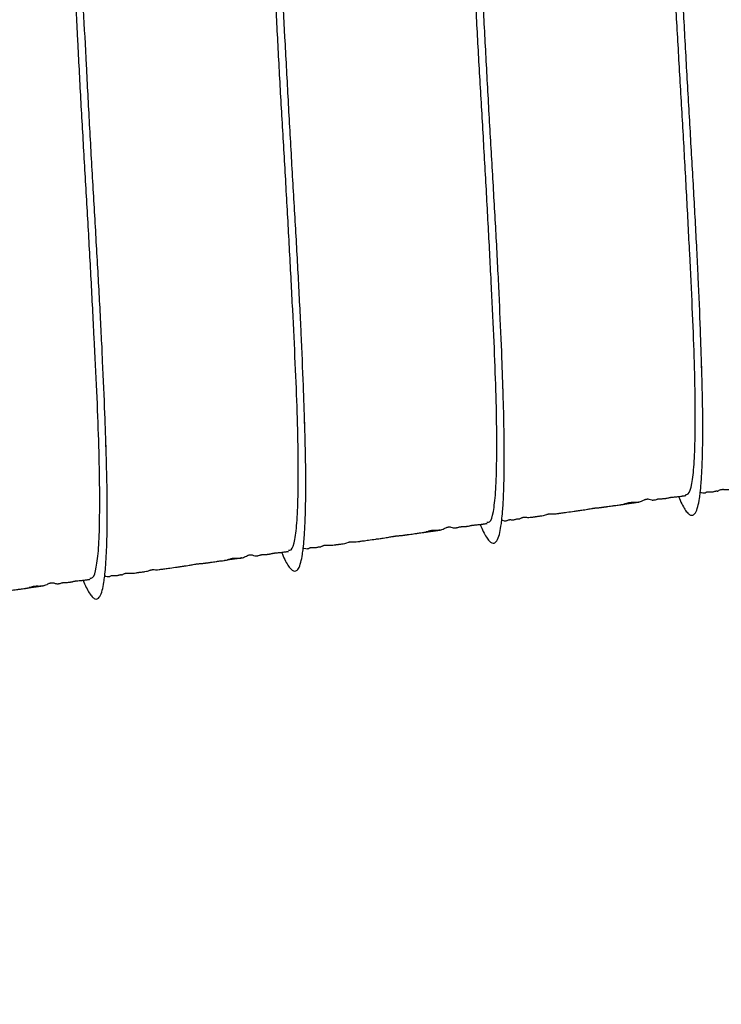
# Model space of a CAD drawing. Header units: inches. Extents: x 0.3 to 33.8, y 0.2 to 21.7.
# Tile 134 of 209: x 24.535 to 25.085, y 9.8 to 10.571. Entities that reach past the tile are written whole.
import ezdxf

# ---------------------------------------------------------------- set-up
doc = ezdxf.new("R2010")
doc.units = ezdxf.units.IN
doc.header["$MEASUREMENT"] = 0
doc.layers.add('BORDERS', color=7, linetype='Continuous')
doc.styles.add('SLDTEXTSTYLE0', font='TXT', dxfattribs={"width": 0.75})
doc.dimstyles.new('SLDDIMSTYLE0', dxfattribs={"dimtxt": 0.137795, "dimasz": 0.14, "dimexe": 0, "dimexo": 0.0625, "dimgap": 0.034449, "dimtad": 1, "dimdec": 3, "dimlfac": 5, "dimrnd": 1e-09, "dimzin": 12, "dimdsep": 46, "dimtxsty": 'SLDTEXTSTYLE0', "dimblk1": 'CLOSED', "dimblk2": 'CLOSED', "dimsah": 1, "dimcen": 0.09, "dimadec": 0, "dimazin": 3, "dimtfac": 1, "dimtdec": 3, "dimtofl": 0, "dimtmove": 0, "dimatfit": 3, "dimldrblk": 'CLOSED', "dimfxl": 0, "dimfrac": 2, "dimtolj": 1, "dimtzin": 12, "dimarcsym": 0})
doc.dimstyles.new('SLDDIMSTYLE1', dxfattribs={"dimtxt": 0.137795, "dimasz": 0.14, "dimexe": 0, "dimexo": 0.0625, "dimgap": 0.034449, "dimtad": 1, "dimdec": 3, "dimlfac": 5, "dimrnd": 1e-09, "dimzin": 4, "dimdsep": 46, "dimtxsty": 'SLDTEXTSTYLE0', "dimblk1": 'CLOSED', "dimblk2": 'CLOSED', "dimsah": 1, "dimcen": 0.09, "dimadec": 0, "dimazin": 1, "dimtfac": 1, "dimtdec": 3, "dimtofl": 0, "dimtmove": 0, "dimatfit": 3, "dimldrblk": 'CLOSED', "dimfxl": 0, "dimfrac": 2, "dimtolj": 1, "dimtzin": 12, "dimarcsym": 0})

# ---------------------------------------------------------------- blocks, each defined once
blk = doc.blocks.new('_Closed')
at = {"color": 0, "linetype": 'ByBlock', "lineweight": -2}
for p, q in [((-1, 0.166667), (0, 0)), ((-1, 0.166667), (-1, -0.166667)), ((0, 0), (-1, -0.166667)), ((0, 0), (-1, 0))]:
    blk.add_line(p, q, dxfattribs=at)
blk = doc.blocks.new('_D_13')
at = {"layer": 'BORDERS'}
for p, q in [((24.19504, 11.58145), (24.15306, 11.58145)), ((24.15306, 11.58145), (24.15306, 11.3627)), ((24.50049, 11.58145), (24.54247, 11.58145)), ((24.54247, 11.58145), (24.54247, 11.3627)), ((24.15306, 11.3627), (24.19504, 11.3627)), ((24.54247, 11.3627), (24.50049, 11.3627)), ((22.72103, 9.42647), (22.72103, 11.19591)), ((26.24498, 9.15733), (26.24498, 11.19591)), ((26.24498, 11.15654), (22.72103, 11.15654))]:
    blk.add_line(p, q, dxfattribs=at)
at = {"layer": 'BORDERS', "xscale": 0.14, "yscale": 0.14, "rotation": 180.0000000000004}
blk.add_blockref('_Closed', (22.72103, 11.15654, -0.1545), dxfattribs=at)
at = {"layer": 'BORDERS', "xscale": 0.14, "yscale": 0.14}
blk.add_blockref('_Closed', (26.24498, 11.15654, -0.1545), dxfattribs=at)
at = {"layer": 'BORDERS', "char_height": 0.137795, "attachment_point": 1, "style": 'SLDTEXTSTYLE0'}
for s, insert in [('448', (24.19504, 11.54033)), ('17.620', (24.06777, 11.33416))]:
    blk.add_mtext(s, dxfattribs=dict(at, insert=insert))
blk = doc.blocks.new('_D_14')
at = {"layer": 'BORDERS'}
for p, q in [((24.14414, 12.30188), (24.10215, 12.30188)), ((24.10215, 12.30188), (24.10215, 12.08313)), ((24.5514, 12.30188), (24.59338, 12.30188)), ((24.59338, 12.30188), (24.59338, 12.08313)), ((24.10215, 12.08313), (24.14414, 12.08313)), ((24.59338, 12.08313), (24.5514, 12.08313)), ((18.46353, 9.64151), (18.46353, 11.91633)), ((27.31498, 9.55759), (27.31498, 11.91633)), ((18.46353, 11.87696), (27.31498, 11.87696))]:
    blk.add_line(p, q, dxfattribs=at)
at = {"layer": 'BORDERS', "xscale": 0.14, "yscale": 0.14}
for p, rotation in [((18.46353, 11.87696, -0.1545), 180), ((27.31498, 11.87696, -0.1545), 360)]:
    blk.add_blockref('_Closed', p, dxfattribs=dict(at, rotation=rotation))
at = {"layer": 'BORDERS', "char_height": 0.137795, "attachment_point": 1, "style": 'SLDTEXTSTYLE0'}
for s, insert in [('1124', (24.14414, 12.26076)), ('44.257', (24.06777, 12.05459))]:
    blk.add_mtext(s, dxfattribs=dict(at, insert=insert))

msp = doc.modelspace()

# ---------------------------------------------------------------- linework, layer by layer
at = {"color": 7, "linetype": 'Continuous', "lineweight": 25}
for points, knots in [([(25.06945, 10.29841), (25.06914, 10.30821), (25.06845, 10.33), (25.06677, 10.36919), (25.06458, 10.41352), (25.06193, 10.46), (25.05914, 10.50752), (25.05648, 10.55519), (25.05401, 10.60162), (25.05173, 10.64547), (25.04993, 10.68593), (25.04888, 10.72215), (25.04859, 10.75302), (25.049, 10.77777), (25.05035, 10.79577), (25.05271, 10.80715), (25.05511, 10.80859), (25.05627, 10.80929)], [0, 0, 0, 0, 0.055735, 0.123868, 0.192001, 0.259283, 0.326566, 0.394698, 0.462831, 0.530114, 0.597396, 0.665529, 0.733662, 0.800944, 0.868226, 0.936359, 1, 1, 1, 1]), ([(24.91391, 10.27655), (24.9136, 10.28635), (24.91291, 10.30814), (24.91122, 10.34733), (24.90904, 10.39166), (24.90639, 10.43814), (24.90359, 10.48566), (24.90094, 10.53333), (24.89847, 10.57976), (24.89619, 10.62361), (24.89438, 10.66407), (24.89334, 10.70029), (24.89305, 10.73116), (24.89345, 10.75591), (24.89481, 10.77391), (24.89717, 10.78529), (24.89957, 10.78673), (24.90073, 10.78743)], [0, 0, 0, 0, 0.055735, 0.123868, 0.192001, 0.259283, 0.326566, 0.394698, 0.462831, 0.530114, 0.597396, 0.665529, 0.733662, 0.800944, 0.868226, 0.936359, 1, 1, 1, 1]), ([(24.75836, 10.25469), (24.75806, 10.26449), (24.75737, 10.28628), (24.75568, 10.32547), (24.7535, 10.3698), (24.75085, 10.41628), (24.74805, 10.4638), (24.7454, 10.51147), (24.74292, 10.5579), (24.74064, 10.60175), (24.73884, 10.64221), (24.7378, 10.67843), (24.73751, 10.7093), (24.73791, 10.73405), (24.73926, 10.75205), (24.74163, 10.76343), (24.74403, 10.76487), (24.74519, 10.76557)], [0, 0, 0, 0, 0.055735, 0.123868, 0.192001, 0.259283, 0.326566, 0.394698, 0.462831, 0.530114, 0.597396, 0.665529, 0.733662, 0.800944, 0.868226, 0.936359, 1, 1, 1, 1]), ([(24.60282, 10.23283), (24.60251, 10.24263), (24.60183, 10.26442), (24.60014, 10.30361), (24.59796, 10.34794), (24.59531, 10.39442), (24.59251, 10.44194), (24.58986, 10.48961), (24.58738, 10.53604), (24.5851, 10.57989), (24.5833, 10.62035), (24.58226, 10.65657), (24.58196, 10.68744), (24.58237, 10.71219), (24.58372, 10.73019), (24.58609, 10.74157), (24.58849, 10.74301), (24.58964, 10.74371)], [0, 0, 0, 0, 0.055735, 0.123868, 0.192001, 0.259283, 0.326566, 0.394698, 0.462831, 0.530114, 0.597396, 0.665529, 0.733662, 0.800944, 0.868226, 0.936359, 1, 1, 1, 1]), ([(25.05675, 10.1996), (25.05747, 10.19952), (25.05955, 10.19929), (25.06188, 10.20704), (25.06366, 10.22199), (25.06444, 10.24408), (25.06449, 10.27251), (25.06374, 10.30663), (25.06218, 10.34536), (25.06009, 10.38791), (25.05773, 10.43349), (25.05513, 10.48078), (25.05232, 10.52841), (25.04959, 10.57548), (25.04725, 10.62091), (25.04527, 10.66381), (25.04434, 10.68889), (25.04387, 10.70135)], [0, 0, 0, 0, 0.036471, 0.105727, 0.174118, 0.24251, 0.311765, 0.381021, 0.449412, 0.517804, 0.587059, 0.656315, 0.724706, 0.793097, 0.862353, 0.931609, 1, 1, 1, 1]), ([(24.90121, 10.17774), (24.90193, 10.17766), (24.90401, 10.17743), (24.90634, 10.18518), (24.90812, 10.20013), (24.9089, 10.22222), (24.90895, 10.25065), (24.9082, 10.28477), (24.90664, 10.3235), (24.90454, 10.36605), (24.90219, 10.41162), (24.89959, 10.45892), (24.89678, 10.50655), (24.89404, 10.55362), (24.89171, 10.59905), (24.88973, 10.64195), (24.8888, 10.66703), (24.88833, 10.67949)], [0, 0, 0, 0, 0.036471, 0.105727, 0.174118, 0.24251, 0.311765, 0.381021, 0.449412, 0.517804, 0.587059, 0.656315, 0.724706, 0.793097, 0.862353, 0.931609, 1, 1, 1, 1]), ([(24.74567, 10.15588), (24.74638, 10.1558), (24.74847, 10.15557), (24.7508, 10.16332), (24.75258, 10.17827), (24.75335, 10.20036), (24.75341, 10.22879), (24.75266, 10.26291), (24.7511, 10.30164), (24.749, 10.34419), (24.74664, 10.38976), (24.74404, 10.43706), (24.74123, 10.48469), (24.7385, 10.53176), (24.73617, 10.57719), (24.73418, 10.62009), (24.73325, 10.64517), (24.73279, 10.65763)], [0, 0, 0, 0, 0.036471, 0.105727, 0.174118, 0.24251, 0.311765, 0.381021, 0.449412, 0.517804, 0.587059, 0.656315, 0.724706, 0.793097, 0.862353, 0.931609, 1, 1, 1, 1]), ([(24.59012, 10.13402), (24.59084, 10.13394), (24.59293, 10.13371), (24.59525, 10.14146), (24.59703, 10.15641), (24.59781, 10.1785), (24.59786, 10.20693), (24.59712, 10.24105), (24.59556, 10.27978), (24.59346, 10.32233), (24.5911, 10.3679), (24.5885, 10.4152), (24.58569, 10.46283), (24.58296, 10.5099), (24.58062, 10.55533), (24.57864, 10.59823), (24.57771, 10.62331), (24.57725, 10.63577)], [0, 0, 0, 0, 0.036471, 0.105727, 0.174118, 0.24251, 0.311765, 0.381021, 0.449412, 0.517804, 0.587059, 0.656315, 0.724706, 0.793097, 0.862353, 0.931609, 1, 1, 1, 1]), ([(25.05135, 10.1979), (25.05218, 10.19594), (25.05387, 10.19196), (25.05629, 10.18771), (25.05853, 10.18473), (25.06058, 10.18318), (25.06268, 10.18304), (25.0647, 10.18496), (25.06641, 10.18932), (25.06756, 10.19517), (25.06838, 10.20145), (25.06911, 10.20906), (25.06976, 10.21985), (25.07022, 10.23435), (25.07038, 10.25238), (25.07016, 10.2755), (25.0696, 10.29424), (25.0693, 10.30412)], [0, 0, 0, 0, 0.053232, 0.108035, 0.162817, 0.218031, 0.273455, 0.341297, 0.422319, 0.489509, 0.527172, 0.579432, 0.653002, 0.722347, 0.803678, 0.896454, 1, 1, 1, 1]), ([(24.89581, 10.17604), (24.89664, 10.17408), (24.89833, 10.1701), (24.90075, 10.16585), (24.90299, 10.16287), (24.90504, 10.16132), (24.90713, 10.16118), (24.90915, 10.1631), (24.91087, 10.16746), (24.91202, 10.17331), (24.91284, 10.17959), (24.91357, 10.1872), (24.91422, 10.19799), (24.91468, 10.21249), (24.91484, 10.23052), (24.91462, 10.25364), (24.91405, 10.27238), (24.91376, 10.28226)], [0, 0, 0, 0, 0.0532324, 0.108035, 0.1628171, 0.2180313, 0.273455, 0.3412969, 0.4223192, 0.4895092, 0.5271719, 0.5794317, 0.6530023, 0.7223472, 0.8036782, 0.8964539, 1, 1, 1, 1]), ([(24.74027, 10.15418), (24.7411, 10.15222), (24.74279, 10.14824), (24.74521, 10.14399), (24.74745, 10.14101), (24.7495, 10.13946), (24.75159, 10.13932), (24.75361, 10.14124), (24.75533, 10.1456), (24.75647, 10.15145), (24.7573, 10.15773), (24.75803, 10.16534), (24.75868, 10.17613), (24.75914, 10.19063), (24.7593, 10.20866), (24.75908, 10.23178), (24.75851, 10.25052), (24.75821, 10.2604)], [0, 0, 0, 0, 0.053232, 0.108035, 0.162817, 0.218031, 0.273455, 0.341297, 0.422319, 0.489509, 0.527172, 0.579432, 0.653002, 0.722347, 0.803678, 0.896454, 1, 1, 1, 1]), ([(24.58473, 10.13232), (24.58556, 10.13036), (24.58725, 10.12638), (24.58966, 10.12213), (24.59191, 10.11915), (24.59396, 10.1176), (24.59605, 10.11746), (24.59807, 10.11938), (24.59978, 10.12374), (24.60093, 10.12959), (24.60176, 10.13587), (24.60249, 10.14348), (24.60314, 10.15427), (24.6036, 10.16877), (24.60376, 10.1868), (24.60354, 10.20992), (24.60297, 10.22866), (24.60267, 10.23854)], [0, 0, 0, 0, 0.053232, 0.108035, 0.162817, 0.218031, 0.273455, 0.341297, 0.422319, 0.489509, 0.527172, 0.579432, 0.653002, 0.722347, 0.803678, 0.896454, 1, 1, 1, 1]), ([(25.06833, 10.20131), (25.06852, 10.20125), (25.06981, 10.20088), (25.07118, 10.20068), (25.07238, 10.20082), (25.07269, 10.2011), (25.07326, 10.2014), (25.07368, 10.20151), (25.07383, 10.20155), (25.07396, 10.20157), (25.07405, 10.20158), (25.07415, 10.2016), (25.07425, 10.20161), (25.07434, 10.20162), (25.07454, 10.20163), (25.07481, 10.20164), (25.07546, 10.20164), (25.0763, 10.20158), (25.07732, 10.20155), (25.07822, 10.20164), (25.07918, 10.20188), (25.07977, 10.20207), (25.08028, 10.20219), (25.08041, 10.20222), (25.08049, 10.20223), (25.08055, 10.20224), (25.08059, 10.20225), (25.08063, 10.20225), (25.08067, 10.20226), (25.08071, 10.20227), (25.08077, 10.20227), (25.08088, 10.20228), (25.081, 10.20229), (25.08151, 10.20228), (25.08171, 10.20216), (25.0821, 10.20217), (25.08265, 10.20248), (25.08336, 10.20293), (25.08412, 10.20324), (25.08454, 10.20336), (25.08477, 10.20342), (25.08494, 10.20345), (25.08512, 10.20348), (25.0853, 10.2035), (25.08548, 10.20352), (25.08574, 10.20354), (25.08607, 10.20354), (25.08736, 10.20352), (25.08844, 10.20337), (25.09049, 10.20344), (25.09216, 10.20362), (25.09351, 10.20381), (25.09431, 10.20393), (25.09478, 10.204), (25.09518, 10.20406), (25.09563, 10.20412), (25.09632, 10.20422), (25.0973, 10.20435), (25.09877, 10.20455), (25.10056, 10.2048), (25.10191, 10.20509), (25.10283, 10.2055), (25.10408, 10.20589), (25.10446, 10.20599), (25.10479, 10.20606), (25.10502, 10.20611), (25.10521, 10.20614), (25.10537, 10.20616), (25.10552, 10.20618), (25.10572, 10.2062), (25.10604, 10.20623), (25.10665, 10.20624), (25.10774, 10.20616), (25.10854, 10.20602), (25.11022, 10.20616), (25.11199, 10.20641), (25.11299, 10.20655), (25.11451, 10.20677), (25.11682, 10.20709), (25.12079, 10.20765), (25.12364, 10.20804), (25.12639, 10.20843), (25.12786, 10.20864), (25.12946, 10.20886), (25.13242, 10.20928), (25.13491, 10.20968), (25.13753, 10.21018), (25.13927, 10.21049), (25.13999, 10.2106), (25.14055, 10.21069), (25.14096, 10.21074), (25.14137, 10.21079), (25.14194, 10.21085), (25.14284, 10.21093), (25.1439, 10.211), (25.14466, 10.21104), (25.14553, 10.21113), (25.1463, 10.21123), (25.147, 10.21133), (25.14752, 10.2114), (25.1481, 10.21148), (25.14897, 10.21161), (25.1495, 10.21168), (25.15017, 10.21178), (25.15069, 10.21185), (25.15274, 10.21214), (25.15453, 10.21239), (25.15673, 10.2127), (25.15801, 10.21288), (25.15968, 10.21311), (25.16091, 10.21328), (25.16178, 10.21341), (25.16195, 10.21343), (25.16206, 10.21345), (25.16218, 10.21346), (25.16235, 10.21349), (25.1627, 10.21353), (25.16319, 10.2136), (25.1641, 10.21377), (25.18523, 10.21668), (25.16096, 10.21329), (25.16629, 10.21437), (25.16693, 10.21469), (25.16761, 10.21489), (25.16803, 10.21499), (25.1684, 10.21506), (25.16867, 10.2151), (25.16895, 10.21514), (25.16923, 10.21518), (25.1695, 10.2152), (25.16991, 10.21523), (25.17072, 10.21526), (25.17177, 10.21525), (25.17371, 10.2152), (25.17481, 10.21529), (25.17562, 10.21535)], [0, 0, 0, 0, 0.009116, 0.061533, 0.093391, 0.123754, 0.131909, 0.133083, 0.133943, 0.134279, 0.134578, 0.13487, 0.13519, 0.135564, 0.136012, 0.137889, 0.140686, 0.15323, 0.174189, 0.199393, 0.21814, 0.229008, 0.230416, 0.230928, 0.231324, 0.231485, 0.231627, 0.231757, 0.231887, 0.232024, 0.232179, 0.232561, 0.233694, 0.235383, 0.252725, 0.279343, 0.312704, 0.333929, 0.340021, 0.341984, 0.342728, 0.343346, 0.34389, 0.344436, 0.345062, 0.345822, 0.34786, 0.350695, 0.375613, 0.39856, 0.416023, 0.425099, 0.428329, 0.429668, 0.43096, 0.432331, 0.433874, 0.437652, 0.442557, 0.450298, 0.477338, 0.505153, 0.509226, 0.512197, 0.513304, 0.514198, 0.514942, 0.515291, 0.515645, 0.516421, 0.517367, 0.51995, 0.52833, 0.555346, 0.576956, 0.584611, 0.587766, 0.590558, 0.601765, 0.608523, 0.628379, 0.632718, 0.636084, 0.642268, 0.648572, 0.672618, 0.689527, 0.692928, 0.695716, 0.696987, 0.698264, 0.699635, 0.701182, 0.705048, 0.713426, 0.725429, 0.733077, 0.738941, 0.74123, 0.743163, 0.744898, 0.746697, 0.75139, 0.752593, 0.753798, 0.75642, 0.771871, 0.775669, 0.778896, 0.784219, 0.791252, 0.792146, 0.792498, 0.792867, 0.793288, 0.793785, 0.795056, 0.798886, 0.804594, 0.843624, 0.886, 0.911266, 0.921295, 0.924748, 0.927261, 0.928239, 0.929101, 0.929935, 0.930837, 0.931885, 0.933127, 0.936304, 0.945746, 0.959514, 1, 1, 1, 1]), ([(25.02008, 10.19349), (25.02098, 10.19375), (25.02215, 10.19408), (25.02414, 10.19516), (25.02516, 10.19558), (25.02571, 10.19576), (25.02617, 10.19587), (25.02641, 10.19591), (25.02657, 10.19594), (25.02673, 10.19595), (25.02695, 10.19597), (25.02783, 10.19599), (25.02914, 10.19561), (25.02986, 10.19523), (25.03099, 10.19513), (25.03162, 10.19516), (25.03214, 10.19521), (25.03238, 10.19524), (25.03247, 10.19525), (25.03256, 10.19527), (25.03265, 10.19528), (25.03274, 10.19529), (25.03286, 10.19531), (25.03309, 10.19535), (25.03393, 10.19551), (25.03408, 10.19564), (25.03476, 10.19589), (25.03527, 10.196), (25.03541, 10.19602), (25.03551, 10.19604), (25.03561, 10.19606), (25.03571, 10.19607), (25.03582, 10.19609), (25.03597, 10.1961), (25.0364, 10.19614), (25.03816, 10.19621), (25.0385, 10.19614), (25.04043, 10.19637), (25.04079, 10.19641), (25.04103, 10.19645), (25.04128, 10.19648), (25.04152, 10.19652), (25.04175, 10.19655), (25.04207, 10.1966), (25.0429, 10.19673), (25.04345, 10.19685), (25.04381, 10.19699), (25.04435, 10.19713), (25.04468, 10.19719), (25.04489, 10.19723), (25.04506, 10.19726), (25.04524, 10.19729), (25.04548, 10.19732), (25.04576, 10.19735), (25.04652, 10.19743), (25.04828, 10.19757), (25.04989, 10.19771), (25.05176, 10.19794), (25.05292, 10.19811), (25.05405, 10.19827), (25.05497, 10.1984), (25.05599, 10.19854), (25.05658, 10.19862), (25.0569, 10.19867)], [0, 0, 0, 0, 0.184157, 0.237651, 0.254793, 0.265834, 0.269398, 0.270854, 0.272214, 0.273599, 0.275127, 0.278919, 0.308091, 0.427788, 0.474279, 0.501429, 0.5082, 0.509284, 0.510179, 0.510952, 0.511703, 0.512539, 0.513538, 0.516186, 0.524531, 0.590111, 0.610373, 0.613163, 0.614285, 0.615267, 0.616158, 0.617028, 0.617942, 0.61895, 0.621391, 0.633099, 0.72255, 0.730837, 0.733921, 0.73643, 0.738541, 0.740517, 0.742652, 0.745166, 0.751773, 0.786295, 0.816189, 0.825737, 0.829175, 0.831918, 0.833119, 0.834264, 0.836578, 0.839231, 0.842431, 0.861605, 0.925642, 0.946663, 0.96576, 0.974105, 0.981943, 0.990158, 1, 1, 1, 1]), ([(24.91278, 10.17945), (24.91298, 10.17939), (24.91426, 10.17902), (24.91563, 10.17882), (24.91683, 10.17896), (24.91715, 10.17924), (24.91772, 10.17954), (24.91814, 10.17965), (24.91829, 10.17969), (24.91842, 10.17971), (24.91851, 10.17972), (24.91861, 10.17974), (24.9187, 10.17975), (24.9188, 10.17976), (24.919, 10.17977), (24.91926, 10.17978), (24.91992, 10.17978), (24.92076, 10.17972), (24.92178, 10.17969), (24.92268, 10.17978), (24.92364, 10.18002), (24.92423, 10.18021), (24.92474, 10.18033), (24.92487, 10.18036), (24.92494, 10.18037), (24.925, 10.18038), (24.92505, 10.18039), (24.92509, 10.18039), (24.92513, 10.1804), (24.92517, 10.18041), (24.92523, 10.18041), (24.92534, 10.18042), (24.92546, 10.18043), (24.92597, 10.18042), (24.92617, 10.1803), (24.92655, 10.18031), (24.92711, 10.18062), (24.92781, 10.18107), (24.92858, 10.18138), (24.929, 10.1815), (24.92923, 10.18156), (24.9294, 10.18159), (24.92958, 10.18162), (24.92976, 10.18164), (24.92994, 10.18166), (24.9302, 10.18168), (24.93053, 10.18168), (24.93182, 10.18166), (24.9329, 10.18151), (24.93495, 10.18158), (24.93662, 10.18176), (24.93797, 10.18195), (24.93876, 10.18207), (24.93924, 10.18214), (24.93964, 10.1822), (24.94008, 10.18226), (24.94078, 10.18236), (24.94176, 10.18249), (24.94323, 10.18269), (24.94502, 10.18294), (24.94637, 10.18323), (24.94729, 10.18364), (24.94853, 10.18403), (24.94892, 10.18413), (24.94925, 10.1842), (24.94947, 10.18425), (24.94967, 10.18428), (24.94983, 10.1843), (24.94998, 10.18432), (24.95017, 10.18434), (24.9505, 10.18437), (24.95111, 10.18438), (24.9522, 10.1843), (24.95299, 10.18416), (24.95468, 10.1843), (24.95645, 10.18455), (24.95745, 10.18469), (24.95897, 10.18491), (24.96128, 10.18523), (24.96524, 10.18579), (24.96809, 10.18618), (24.97084, 10.18657), (24.97232, 10.18678), (24.97392, 10.187), (24.97688, 10.18742), (24.97937, 10.18782), (24.98199, 10.18832), (24.98373, 10.18863), (24.98445, 10.18874), (24.98501, 10.18883), (24.98542, 10.18888), (24.98582, 10.18893), (24.9864, 10.18899), (24.9873, 10.18907), (24.98836, 10.18914), (24.98912, 10.18918), (24.98999, 10.18927), (24.99076, 10.18937), (24.99146, 10.18947), (24.99198, 10.18954), (24.99255, 10.18962), (24.99343, 10.18975), (24.99395, 10.18982), (24.99463, 10.18992), (24.99515, 10.18999), (24.9972, 10.19028), (24.99899, 10.19053), (25.00119, 10.19084), (25.00247, 10.19102), (25.00413, 10.19125), (25.00537, 10.19142), (25.00624, 10.19155), (25.0064, 10.19157), (25.00652, 10.19159), (25.00664, 10.1916), (25.00681, 10.19163), (25.00716, 10.19167), (25.00765, 10.19174), (25.00856, 10.19191), (25.02969, 10.19482), (25.00542, 10.19143), (25.01075, 10.19251), (25.01138, 10.19283), (25.01207, 10.19303), (25.01249, 10.19313), (25.01286, 10.1932), (25.01313, 10.19324), (25.01341, 10.19328), (25.01368, 10.19332), (25.01396, 10.19334), (25.01437, 10.19337), (25.01518, 10.1934), (25.01623, 10.19339), (25.01817, 10.19334), (25.01927, 10.19343), (25.02008, 10.19349)], [0, 0, 0, 0, 0.009116, 0.061533, 0.093391, 0.123754, 0.131909, 0.133083, 0.133943, 0.134279, 0.134578, 0.13487, 0.13519, 0.135564, 0.136012, 0.137889, 0.140686, 0.15323, 0.174189, 0.199393, 0.21814, 0.229008, 0.230416, 0.230928, 0.231324, 0.231485, 0.231627, 0.231757, 0.231887, 0.232024, 0.232179, 0.232561, 0.233694, 0.235383, 0.252725, 0.279343, 0.312704, 0.333929, 0.340021, 0.341984, 0.342728, 0.343346, 0.34389, 0.344436, 0.345062, 0.345822, 0.34786, 0.350695, 0.375613, 0.39856, 0.416023, 0.425099, 0.428329, 0.429668, 0.43096, 0.432331, 0.433874, 0.437652, 0.442557, 0.450298, 0.477338, 0.505153, 0.509226, 0.512197, 0.513304, 0.514198, 0.514942, 0.515291, 0.515645, 0.516421, 0.517367, 0.51995, 0.52833, 0.555346, 0.576956, 0.584611, 0.587766, 0.590558, 0.601765, 0.608523, 0.628379, 0.632718, 0.636084, 0.642268, 0.648572, 0.672618, 0.689527, 0.692928, 0.695716, 0.696987, 0.698264, 0.699635, 0.701182, 0.705048, 0.713426, 0.725429, 0.733077, 0.738941, 0.74123, 0.743163, 0.744898, 0.746697, 0.75139, 0.752593, 0.753798, 0.75642, 0.771871, 0.775669, 0.778896, 0.784219, 0.791252, 0.792146, 0.792498, 0.792867, 0.793288, 0.793785, 0.795056, 0.798886, 0.804594, 0.843624, 0.886, 0.911266, 0.921295, 0.924748, 0.927261, 0.928239, 0.929101, 0.929935, 0.930837, 0.931885, 0.933127, 0.936304, 0.945746, 0.959514, 1, 1, 1, 1]), ([(24.86454, 10.17163), (24.86544, 10.17189), (24.86661, 10.17222), (24.8686, 10.1733), (24.86961, 10.17372), (24.87017, 10.1739), (24.87063, 10.17401), (24.87086, 10.17405), (24.87103, 10.17408), (24.87119, 10.17409), (24.87141, 10.17411), (24.87229, 10.17413), (24.8736, 10.17375), (24.87432, 10.17337), (24.87545, 10.17327), (24.87608, 10.1733), (24.8766, 10.17335), (24.87683, 10.17338), (24.87692, 10.17339), (24.87702, 10.17341), (24.87711, 10.17342), (24.87719, 10.17343), (24.87732, 10.17345), (24.87755, 10.17349), (24.87838, 10.17365), (24.87854, 10.17378), (24.87922, 10.17403), (24.87973, 10.17414), (24.87987, 10.17416), (24.87996, 10.17418), (24.88007, 10.1742), (24.88017, 10.17421), (24.88027, 10.17423), (24.88042, 10.17424), (24.88086, 10.17428), (24.88261, 10.17435), (24.88296, 10.17428), (24.88489, 10.17451), (24.88525, 10.17455), (24.88549, 10.17459), (24.88574, 10.17462), (24.88598, 10.17466), (24.88621, 10.17469), (24.88653, 10.17474), (24.88736, 10.17487), (24.88791, 10.17499), (24.88827, 10.17513), (24.88881, 10.17527), (24.88913, 10.17533), (24.88934, 10.17537), (24.88952, 10.1754), (24.88969, 10.17543), (24.88993, 10.17546), (24.89022, 10.17549), (24.89098, 10.17557), (24.89274, 10.17571), (24.89435, 10.17585), (24.89622, 10.17608), (24.89738, 10.17625), (24.89851, 10.17641), (24.89943, 10.17654), (24.90045, 10.17668), (24.90104, 10.17676), (24.90136, 10.17681)], [0, 0, 0, 0, 0.184157, 0.237651, 0.254793, 0.265834, 0.269398, 0.270854, 0.272214, 0.273599, 0.275127, 0.278919, 0.308091, 0.427788, 0.474279, 0.501429, 0.5082, 0.509284, 0.510179, 0.510952, 0.511703, 0.512539, 0.513538, 0.516186, 0.524531, 0.590111, 0.610373, 0.613163, 0.614285, 0.615267, 0.616158, 0.617028, 0.617942, 0.61895, 0.621391, 0.633099, 0.72255, 0.730837, 0.733921, 0.73643, 0.738541, 0.740517, 0.742652, 0.745166, 0.751773, 0.786295, 0.816189, 0.825737, 0.829175, 0.831918, 0.833119, 0.834264, 0.836578, 0.839231, 0.842431, 0.861605, 0.925642, 0.946663, 0.96576, 0.974105, 0.981943, 0.990158, 1, 1, 1, 1]), ([(24.75724, 10.15759), (24.75743, 10.15753), (24.75872, 10.15716), (24.76009, 10.15696), (24.76129, 10.1571), (24.7616, 10.15738), (24.76217, 10.15768), (24.7626, 10.15779), (24.76275, 10.15783), (24.76287, 10.15785), (24.76297, 10.15786), (24.76306, 10.15788), (24.76316, 10.15789), (24.76326, 10.1579), (24.76346, 10.15791), (24.76372, 10.15792), (24.76438, 10.15792), (24.76522, 10.15786), (24.76624, 10.15783), (24.76714, 10.15792), (24.7681, 10.15816), (24.76869, 10.15835), (24.7692, 10.15847), (24.76933, 10.1585), (24.7694, 10.15851), (24.76946, 10.15852), (24.7695, 10.15853), (24.76955, 10.15853), (24.76959, 10.15854), (24.76963, 10.15855), (24.76969, 10.15855), (24.76979, 10.15856), (24.76992, 10.15857), (24.77043, 10.15856), (24.77063, 10.15844), (24.77101, 10.15845), (24.77156, 10.15876), (24.77227, 10.15921), (24.77304, 10.15952), (24.77346, 10.15964), (24.77369, 10.1597), (24.77386, 10.15973), (24.77403, 10.15976), (24.77422, 10.15978), (24.77439, 10.1598), (24.77466, 10.15982), (24.77498, 10.15982), (24.77628, 10.1598), (24.77735, 10.15965), (24.7794, 10.15972), (24.78107, 10.1599), (24.78243, 10.16009), (24.78322, 10.16021), (24.7837, 10.16028), (24.7841, 10.16034), (24.78454, 10.1604), (24.78524, 10.1605), (24.78622, 10.16063), (24.78769, 10.16083), (24.78948, 10.16108), (24.79082, 10.16137), (24.79175, 10.16178), (24.79299, 10.16217), (24.79338, 10.16227), (24.79371, 10.16234), (24.79393, 10.16239), (24.79413, 10.16242), (24.79428, 10.16244), (24.79444, 10.16246), (24.79463, 10.16248), (24.79495, 10.16251), (24.79557, 10.16252), (24.79666, 10.16244), (24.79745, 10.1623), (24.79914, 10.16244), (24.80091, 10.16269), (24.80191, 10.16283), (24.80343, 10.16305), (24.80574, 10.16337), (24.8097, 10.16393), (24.81255, 10.16432), (24.8153, 10.16471), (24.81678, 10.16492), (24.81838, 10.16514), (24.82134, 10.16556), (24.82382, 10.16596), (24.82644, 10.16646), (24.82819, 10.16677), (24.82891, 10.16688), (24.82947, 10.16697), (24.82988, 10.16702), (24.83028, 10.16707), (24.83086, 10.16713), (24.83176, 10.16721), (24.83281, 10.16728), (24.83358, 10.16732), (24.83444, 10.16741), (24.83521, 10.16751), (24.83592, 10.16761), (24.83644, 10.16768), (24.83701, 10.16776), (24.83789, 10.16789), (24.83841, 10.16796), (24.83909, 10.16806), (24.83961, 10.16813), (24.84166, 10.16842), (24.84345, 10.16867), (24.84565, 10.16898), (24.84693, 10.16916), (24.84859, 10.16939), (24.84982, 10.16956), (24.85069, 10.16969), (24.85086, 10.16971), (24.85098, 10.16973), (24.8511, 10.16974), (24.85127, 10.16977), (24.85162, 10.16981), (24.85211, 10.16988), (24.85302, 10.17005), (24.87415, 10.17296), (24.84988, 10.16957), (24.85521, 10.17065), (24.85584, 10.17097), (24.85653, 10.17117), (24.85695, 10.17127), (24.85732, 10.17134), (24.85759, 10.17138), (24.85786, 10.17142), (24.85814, 10.17146), (24.85842, 10.17148), (24.85883, 10.17151), (24.85964, 10.17154), (24.86069, 10.17153), (24.86263, 10.17148), (24.86372, 10.17157), (24.86454, 10.17163)], [0, 0, 0, 0, 0.009116, 0.061533, 0.093391, 0.123754, 0.131909, 0.133083, 0.133943, 0.134279, 0.134578, 0.13487, 0.13519, 0.135564, 0.136012, 0.137889, 0.140686, 0.15323, 0.174189, 0.199393, 0.21814, 0.229008, 0.230416, 0.230928, 0.231324, 0.231485, 0.231627, 0.231757, 0.231887, 0.232024, 0.232179, 0.232561, 0.233694, 0.235383, 0.252725, 0.279343, 0.312704, 0.333929, 0.340021, 0.341984, 0.342728, 0.343346, 0.34389, 0.344436, 0.345062, 0.345822, 0.34786, 0.350695, 0.375613, 0.39856, 0.416023, 0.425099, 0.428329, 0.429668, 0.43096, 0.432331, 0.433874, 0.437652, 0.442557, 0.450298, 0.477338, 0.505153, 0.509226, 0.512197, 0.513304, 0.514198, 0.514942, 0.515291, 0.515645, 0.516421, 0.517367, 0.51995, 0.52833, 0.555346, 0.576956, 0.584611, 0.587766, 0.590558, 0.601765, 0.608523, 0.628379, 0.632718, 0.636084, 0.642268, 0.648572, 0.672618, 0.689527, 0.692928, 0.695716, 0.696987, 0.698264, 0.699635, 0.701182, 0.705048, 0.713426, 0.725429, 0.733077, 0.738941, 0.74123, 0.743163, 0.744898, 0.746697, 0.75139, 0.752593, 0.753798, 0.75642, 0.771871, 0.775669, 0.778896, 0.784219, 0.791252, 0.792146, 0.792498, 0.792867, 0.793288, 0.793785, 0.795056, 0.798886, 0.804594, 0.843624, 0.886, 0.911266, 0.921295, 0.924748, 0.927261, 0.928239, 0.929101, 0.929935, 0.930837, 0.931885, 0.933127, 0.936304, 0.945746, 0.959514, 1, 1, 1, 1]), ([(24.709, 10.14977), (24.7099, 10.15003), (24.71106, 10.15036), (24.71306, 10.15144), (24.71407, 10.15186), (24.71462, 10.15204), (24.71509, 10.15215), (24.71532, 10.15219), (24.71548, 10.15222), (24.71565, 10.15223), (24.71587, 10.15225), (24.71674, 10.15227), (24.71805, 10.15189), (24.71878, 10.15151), (24.71991, 10.15141), (24.72054, 10.15144), (24.72106, 10.15149), (24.72129, 10.15152), (24.72138, 10.15153), (24.72147, 10.15155), (24.72157, 10.15156), (24.72165, 10.15157), (24.72178, 10.15159), (24.72201, 10.15163), (24.72284, 10.15179), (24.723, 10.15192), (24.72368, 10.15217), (24.72419, 10.15228), (24.72432, 10.1523), (24.72442, 10.15232), (24.72452, 10.15234), (24.72463, 10.15235), (24.72473, 10.15237), (24.72488, 10.15238), (24.72531, 10.15242), (24.72707, 10.15249), (24.72742, 10.15242), (24.72935, 10.15265), (24.72971, 10.15269), (24.72995, 10.15273), (24.7302, 10.15276), (24.73044, 10.1528), (24.73067, 10.15283), (24.73098, 10.15288), (24.73182, 10.15301), (24.73236, 10.15313), (24.73272, 10.15327), (24.73326, 10.15341), (24.73359, 10.15347), (24.7338, 10.15351), (24.73398, 10.15354), (24.73415, 10.15357), (24.73439, 10.1536), (24.73468, 10.15363), (24.73543, 10.15371), (24.7372, 10.15385), (24.7388, 10.15399), (24.74068, 10.15422), (24.74183, 10.15439), (24.74297, 10.15455), (24.74389, 10.15468), (24.7449, 10.15482), (24.74549, 10.1549), (24.74582, 10.15495)], [0, 0, 0, 0, 0.184157, 0.237651, 0.254793, 0.265834, 0.269398, 0.270854, 0.272214, 0.273599, 0.275127, 0.278919, 0.308091, 0.427788, 0.474279, 0.501429, 0.5082, 0.509284, 0.510179, 0.510952, 0.511703, 0.512539, 0.513538, 0.516186, 0.524531, 0.590111, 0.610373, 0.613163, 0.614285, 0.615267, 0.616158, 0.617028, 0.617942, 0.61895, 0.621391, 0.633099, 0.72255, 0.730837, 0.733921, 0.73643, 0.738541, 0.740517, 0.742652, 0.745166, 0.751773, 0.786295, 0.816189, 0.825737, 0.829175, 0.831918, 0.833119, 0.834264, 0.836578, 0.839231, 0.842431, 0.861605, 0.925642, 0.946663, 0.96576, 0.974105, 0.981943, 0.990158, 1, 1, 1, 1]), ([(24.6017, 10.13573), (24.60189, 10.13567), (24.60318, 10.1353), (24.60455, 10.1351), (24.60575, 10.13524), (24.60606, 10.13552), (24.60663, 10.13582), (24.60706, 10.13593), (24.6072, 10.13597), (24.60733, 10.13599), (24.60743, 10.136), (24.60752, 10.13602), (24.60762, 10.13603), (24.60772, 10.13604), (24.60792, 10.13605), (24.60818, 10.13606), (24.60884, 10.13606), (24.60968, 10.136), (24.6107, 10.13597), (24.6116, 10.13606), (24.61256, 10.1363), (24.61315, 10.13649), (24.61366, 10.13661), (24.61379, 10.13664), (24.61386, 10.13665), (24.61392, 10.13666), (24.61396, 10.13667), (24.614, 10.13667), (24.61405, 10.13668), (24.61409, 10.13669), (24.61414, 10.13669), (24.61425, 10.1367), (24.61438, 10.13671), (24.61489, 10.1367), (24.61509, 10.13658), (24.61547, 10.13659), (24.61602, 10.1369), (24.61673, 10.13735), (24.61749, 10.13766), (24.61792, 10.13778), (24.61815, 10.13784), (24.61831, 10.13787), (24.61849, 10.1379), (24.61867, 10.13792), (24.61885, 10.13794), (24.61912, 10.13796), (24.61944, 10.13796), (24.62073, 10.13794), (24.62181, 10.13779), (24.62386, 10.13786), (24.62553, 10.13804), (24.62689, 10.13823), (24.62768, 10.13835), (24.62815, 10.13842), (24.62855, 10.13848), (24.629, 10.13854), (24.62969, 10.13864), (24.63068, 10.13877), (24.63215, 10.13897), (24.63393, 10.13922), (24.63528, 10.13951), (24.63621, 10.13992), (24.63745, 10.14031), (24.63784, 10.14041), (24.63817, 10.14048), (24.63839, 10.14053), (24.63859, 10.14056), (24.63874, 10.14058), (24.63889, 10.1406), (24.63909, 10.14062), (24.63941, 10.14065), (24.64003, 10.14066), (24.64112, 10.14058), (24.64191, 10.14044), (24.6436, 10.14058), (24.64537, 10.14083), (24.64636, 10.14097), (24.64788, 10.14119), (24.6502, 10.14151), (24.65416, 10.14207), (24.65701, 10.14246), (24.65976, 10.14285), (24.66123, 10.14306), (24.66283, 10.14328), (24.6658, 10.1437), (24.66828, 10.1441), (24.6709, 10.1446), (24.67264, 10.14491), (24.67336, 10.14502), (24.67392, 10.14511), (24.67433, 10.14516), (24.67474, 10.14521), (24.67532, 10.14527), (24.67622, 10.14535), (24.67727, 10.14542), (24.67804, 10.14546), (24.6789, 10.14555), (24.67967, 10.14565), (24.68038, 10.14575), (24.6809, 10.14582), (24.68147, 10.1459), (24.68235, 10.14603), (24.68287, 10.1461), (24.68355, 10.1462), (24.68407, 10.14627), (24.68612, 10.14656), (24.6879, 10.14681), (24.6901, 10.14712), (24.69139, 10.1473), (24.69305, 10.14753), (24.69428, 10.1477), (24.69515, 10.14783), (24.69532, 10.14785), (24.69544, 10.14787), (24.69556, 10.14788), (24.69573, 10.14791), (24.69607, 10.14795), (24.69657, 10.14802), (24.69748, 10.14819), (24.7186, 10.1511), (24.69434, 10.14771), (24.69967, 10.14879), (24.7003, 10.14911), (24.70099, 10.14931), (24.70141, 10.14941), (24.70178, 10.14948), (24.70204, 10.14952), (24.70232, 10.14956), (24.7026, 10.1496), (24.70288, 10.14962), (24.70328, 10.14965), (24.70409, 10.14968), (24.70514, 10.14967), (24.70709, 10.14962), (24.70818, 10.14971), (24.709, 10.14977)], [0, 0, 0, 0, 0.009116, 0.061533, 0.093391, 0.123754, 0.131909, 0.133083, 0.133943, 0.134279, 0.134578, 0.13487, 0.13519, 0.135564, 0.136012, 0.137889, 0.140686, 0.15323, 0.174189, 0.199393, 0.21814, 0.229008, 0.230416, 0.230928, 0.231324, 0.231485, 0.231627, 0.231757, 0.231887, 0.232024, 0.232179, 0.232561, 0.233694, 0.235383, 0.252725, 0.279343, 0.312704, 0.333929, 0.340021, 0.341984, 0.342728, 0.343346, 0.34389, 0.344436, 0.345062, 0.345822, 0.34786, 0.350695, 0.375613, 0.39856, 0.416023, 0.425099, 0.428329, 0.429668, 0.43096, 0.432331, 0.433874, 0.437652, 0.442557, 0.450298, 0.477338, 0.505153, 0.509226, 0.512197, 0.513304, 0.514198, 0.514942, 0.515291, 0.515645, 0.516421, 0.517367, 0.51995, 0.52833, 0.555346, 0.576956, 0.584611, 0.587766, 0.590558, 0.601765, 0.608523, 0.628379, 0.632718, 0.636084, 0.642268, 0.648572, 0.672618, 0.689527, 0.692928, 0.695716, 0.696987, 0.698264, 0.699635, 0.701182, 0.705048, 0.713426, 0.725429, 0.733077, 0.738941, 0.74123, 0.743163, 0.744898, 0.746697, 0.75139, 0.752593, 0.753798, 0.75642, 0.771871, 0.775669, 0.778896, 0.784219, 0.791252, 0.792146, 0.792498, 0.792867, 0.793288, 0.793785, 0.795056, 0.798886, 0.804594, 0.843624, 0.886, 0.911266, 0.921295, 0.924748, 0.927261, 0.928239, 0.929101, 0.929935, 0.930837, 0.931885, 0.933127, 0.936304, 0.945746, 0.959514, 1, 1, 1, 1]), ([(24.55345, 10.12791), (24.55436, 10.12817), (24.55552, 10.1285), (24.55752, 10.12958), (24.55853, 10.13), (24.55908, 10.13018), (24.55955, 10.13029), (24.55978, 10.13033), (24.55994, 10.13036), (24.5601, 10.13037), (24.56033, 10.13039), (24.5612, 10.13041), (24.56251, 10.13003), (24.56324, 10.12965), (24.56436, 10.12955), (24.56499, 10.12958), (24.56552, 10.12963), (24.56575, 10.12966), (24.56584, 10.12967), (24.56593, 10.12969), (24.56602, 10.1297), (24.56611, 10.12971), (24.56623, 10.12973), (24.56647, 10.12977), (24.5673, 10.12993), (24.56745, 10.13006), (24.56814, 10.13031), (24.56864, 10.13042), (24.56878, 10.13044), (24.56888, 10.13046), (24.56898, 10.13048), (24.56908, 10.13049), (24.56919, 10.13051), (24.56934, 10.13052), (24.56977, 10.13056), (24.57153, 10.13063), (24.57187, 10.13056), (24.5738, 10.13079), (24.57417, 10.13083), (24.57441, 10.13087), (24.57465, 10.1309), (24.5749, 10.13094), (24.57513, 10.13097), (24.57544, 10.13102), (24.57628, 10.13115), (24.57682, 10.13127), (24.57718, 10.13141), (24.57772, 10.13155), (24.57805, 10.13161), (24.57826, 10.13165), (24.57844, 10.13168), (24.57861, 10.13171), (24.57885, 10.13174), (24.57914, 10.13177), (24.57989, 10.13185), (24.58165, 10.13199), (24.58326, 10.13213), (24.58513, 10.13236), (24.58629, 10.13253), (24.58742, 10.13269), (24.58835, 10.13282), (24.58936, 10.13296), (24.58995, 10.13304), (24.59027, 10.13309)], [0, 0, 0, 0, 0.1841567, 0.2376508, 0.2547933, 0.2658336, 0.2693982, 0.2708545, 0.2722138, 0.2735991, 0.2751266, 0.2789193, 0.3080912, 0.4277884, 0.4742795, 0.5014289, 0.5082003, 0.5092837, 0.5101785, 0.510952, 0.5117035, 0.512539, 0.5135376, 0.5161855, 0.5245312, 0.5901111, 0.6103726, 0.6131633, 0.6142853, 0.6152666, 0.6161582, 0.6170285, 0.6179415, 0.6189504, 0.6213913, 0.6330993, 0.7225501, 0.7308371, 0.7339209, 0.7364296, 0.7385409, 0.7405174, 0.7426515, 0.745166, 0.7517727, 0.7862946, 0.8161893, 0.8257373, 0.8291746, 0.8319184, 0.8331192, 0.8342639, 0.836578, 0.8392305, 0.8424312, 0.8616052, 0.9256418, 0.9466629, 0.9657599, 0.9741051, 0.9819428, 0.9901576, 1, 1, 1, 1]), ([(24.44616, 10.11387), (24.44635, 10.11381), (24.44764, 10.11344), (24.44901, 10.11324), (24.45021, 10.11338), (24.45052, 10.11366), (24.45109, 10.11396), (24.45152, 10.11407), (24.45166, 10.11411), (24.45179, 10.11413), (24.45188, 10.11414), (24.45198, 10.11416), (24.45208, 10.11417), (24.45218, 10.11418), (24.45237, 10.11419), (24.45264, 10.1142), (24.45329, 10.1142), (24.45413, 10.11414), (24.45516, 10.11411), (24.45605, 10.1142), (24.45701, 10.11444), (24.4576, 10.11463), (24.45811, 10.11475), (24.45824, 10.11478), (24.45832, 10.11479), (24.45838, 10.1148), (24.45842, 10.11481), (24.45846, 10.11481), (24.4585, 10.11482), (24.45855, 10.11483), (24.4586, 10.11483), (24.45871, 10.11484), (24.45883, 10.11485), (24.45934, 10.11484), (24.45954, 10.11472), (24.45993, 10.11473), (24.46048, 10.11504), (24.46119, 10.11549), (24.46195, 10.1158), (24.46237, 10.11592), (24.46261, 10.11598), (24.46277, 10.11601), (24.46295, 10.11604), (24.46313, 10.11606), (24.46331, 10.11608), (24.46357, 10.1161), (24.4639, 10.1161), (24.46519, 10.11608), (24.46627, 10.11593), (24.46832, 10.116), (24.46999, 10.11618), (24.47135, 10.11637), (24.47214, 10.11649), (24.47261, 10.11656), (24.47301, 10.11662), (24.47346, 10.11668), (24.47415, 10.11678), (24.47513, 10.11691), (24.4766, 10.11711), (24.47839, 10.11736), (24.47974, 10.11765), (24.48066, 10.11806), (24.48191, 10.11845), (24.4823, 10.11855), (24.48262, 10.11862), (24.48285, 10.11867), (24.48305, 10.1187), (24.4832, 10.11872), (24.48335, 10.11874), (24.48355, 10.11876), (24.48387, 10.11879), (24.48448, 10.1188), (24.48558, 10.11872), (24.48637, 10.11858), (24.48805, 10.11872), (24.48983, 10.11897), (24.49082, 10.11911), (24.49234, 10.11933), (24.49466, 10.11965), (24.49862, 10.12021), (24.50147, 10.1206), (24.50422, 10.12099), (24.50569, 10.1212), (24.50729, 10.12142), (24.51026, 10.12184), (24.51274, 10.12224), (24.51536, 10.12274), (24.5171, 10.12305), (24.51782, 10.12316), (24.51838, 10.12325), (24.51879, 10.1233), (24.5192, 10.12335), (24.51977, 10.12341), (24.52067, 10.12349), (24.52173, 10.12356), (24.5225, 10.1236), (24.52336, 10.12369), (24.52413, 10.12379), (24.52483, 10.12389), (24.52536, 10.12396), (24.52593, 10.12404), (24.52681, 10.12417), (24.52733, 10.12424), (24.52801, 10.12434), (24.52853, 10.12441), (24.53058, 10.1247), (24.53236, 10.12495), (24.53456, 10.12526), (24.53585, 10.12544), (24.53751, 10.12567), (24.53874, 10.12584), (24.53961, 10.12597), (24.53978, 10.12599), (24.5399, 10.12601), (24.54001, 10.12602), (24.54019, 10.12605), (24.54053, 10.12609), (24.54102, 10.12616), (24.54194, 10.12633), (24.56306, 10.12924), (24.53879, 10.12585), (24.54413, 10.12693), (24.54476, 10.12725), (24.54544, 10.12745), (24.54586, 10.12755), (24.54623, 10.12762), (24.5465, 10.12766), (24.54678, 10.1277), (24.54706, 10.12774), (24.54734, 10.12776), (24.54774, 10.12779), (24.54855, 10.12782), (24.5496, 10.12781), (24.55155, 10.12776), (24.55264, 10.12785), (24.55345, 10.12791)], [0, 0, 0, 0, 0.009116, 0.061533, 0.093391, 0.123754, 0.131909, 0.133083, 0.133943, 0.134279, 0.134578, 0.13487, 0.13519, 0.135564, 0.136012, 0.137889, 0.140686, 0.15323, 0.174189, 0.199393, 0.21814, 0.229008, 0.230416, 0.230928, 0.231324, 0.231485, 0.231627, 0.231757, 0.231887, 0.232024, 0.232179, 0.232561, 0.233694, 0.235383, 0.252725, 0.279343, 0.312704, 0.333929, 0.340021, 0.341984, 0.342728, 0.343346, 0.34389, 0.344436, 0.345062, 0.345822, 0.34786, 0.350695, 0.375613, 0.39856, 0.416023, 0.425099, 0.428329, 0.429668, 0.43096, 0.432331, 0.433874, 0.437652, 0.442557, 0.450298, 0.477338, 0.505153, 0.509226, 0.512197, 0.513304, 0.514198, 0.514942, 0.515291, 0.515645, 0.516421, 0.517367, 0.51995, 0.52833, 0.555346, 0.576956, 0.584611, 0.587766, 0.590558, 0.601765, 0.608523, 0.628379, 0.632718, 0.636084, 0.642268, 0.648572, 0.672618, 0.689527, 0.692928, 0.695716, 0.696987, 0.698264, 0.699635, 0.701182, 0.705048, 0.713426, 0.725429, 0.733077, 0.738941, 0.74123, 0.743163, 0.744898, 0.746697, 0.75139, 0.752593, 0.753798, 0.75642, 0.771871, 0.775669, 0.778896, 0.784219, 0.791252, 0.792146, 0.792498, 0.792867, 0.793288, 0.793785, 0.795056, 0.798886, 0.804594, 0.843624, 0.886, 0.911266, 0.921295, 0.924748, 0.927261, 0.928239, 0.929101, 0.929935, 0.930837, 0.931885, 0.933127, 0.936304, 0.945746, 0.959514, 1, 1, 1, 1])]:
    msp.add_open_spline(points, degree=3, knots=knots, dxfattribs=at)

# ---------------------------------------------------------------- dimensions: what is measured, and where the dimension line sits
at = {"layer": 'BORDERS'}
for base, p1, p2, dimstyle, picture, middle in [((27.31498, 11.87696), (18.46353, 9.60214), (27.31498, 9.51822), 'SLDDIMSTYLE0', '_D_14', (24.34777, 11.87696)), ((22.72103, 11.15654), (26.24498, 9.11796), (22.72103, 9.3871), 'SLDDIMSTYLE1', '_D_13', (24.34777, 11.15654))]:
    dim = msp.add_linear_dim(base=base, p1=p1, p2=p2, dimstyle=dimstyle, dxfattribs=at)
    dim.commit()
    dim.dimension.update_dxf_attribs({"geometry": picture, "text_midpoint": middle, "dimtype": 160})

doc.saveas('drawing.dxf')
